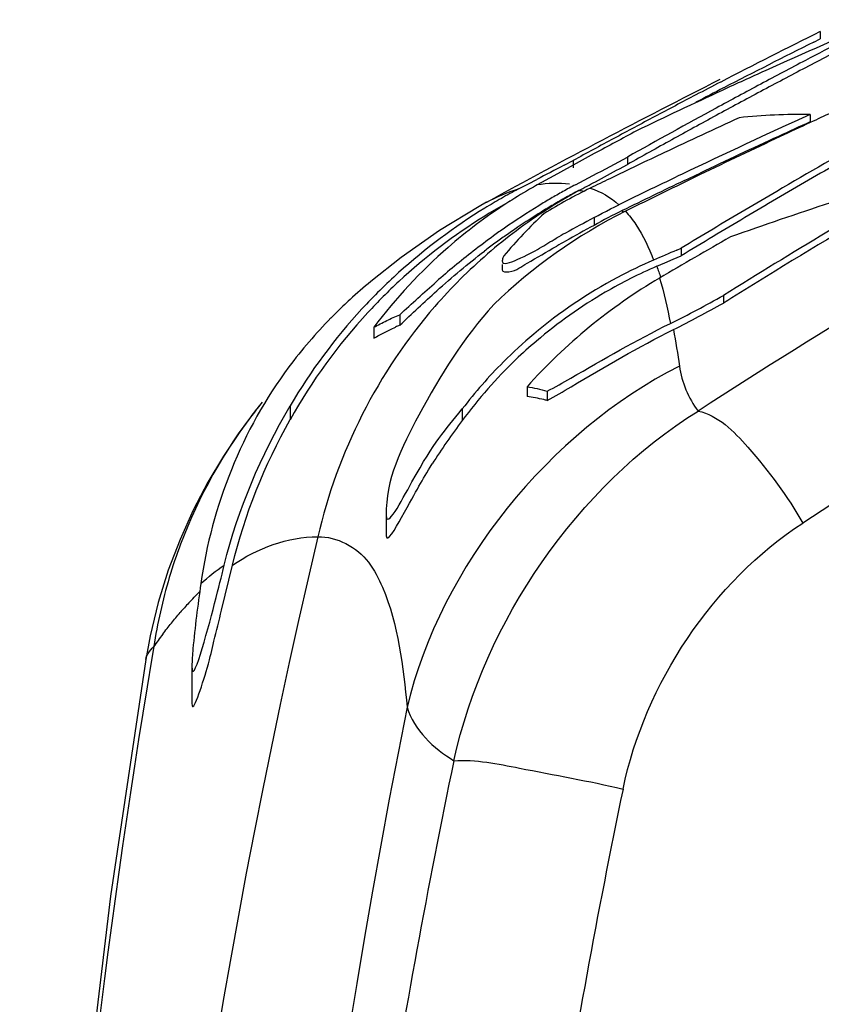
# Model space of a CAD drawing. Header units: millimetres. Extents: x 0 to 297, y 0 to 210.
# Tile 74 of 108: x 191.57 to 195.21, y 166.07 to 170.53. Entities that reach past the tile are written whole.
import ezdxf

# ---------------------------------------------------------------- set-up
doc = ezdxf.new("R2010")
doc.units = ezdxf.units.MM
doc.header["$LTSCALE"] = 16.335
doc.layers.get('0').update_dxf_attribs({"linetype": 'CONTINUOUS'})
doc.layers.add('08_SURFACES', color=7, linetype='CONTINUOUS')

msp = doc.modelspace()

# ---------------------------------------------------------------- linework, layer by layer
at = {"color": 7, "linetype": 'Continuous'}
for p, q in [((192.6743, 168.7959), (192.651, 168.7671)), ((192.6495, 168.7653), (192.6234, 168.7306)), ((192.3017, 168.1739), (192.2485, 168.0342))]:
    msp.add_line(p, q, dxfattribs=at)
at = {"color": 9, "linetype": 'Continuous'}
for q in [(192.1722, 167.6258), (192.1727, 167.6257)]:
    msp.add_line((192.1826, 167.6878), q, dxfattribs=at)
at = {"color": 7, "linetype": 'Continuous'}
for points in [[(192.6431, 168.757), (192.5723, 168.6619), (192.4983, 168.5516), (192.4274, 168.4327), (192.3615, 168.3067), (192.3017, 168.1739)], [(192.2485, 168.0342), (192.2029, 167.8881), (192.166, 167.7362), (192.1461, 167.6299)], [(192.1461, 167.63), (191.9858, 166.5556), (191.8512, 165.4302), (191.7509, 164.3075), (191.6847, 163.1887), (191.6527, 162.0747), (191.6548, 160.9678), (191.6906, 159.8697)]]:
    msp.add_lwpolyline(points, dxfattribs=at)
at = {"color": 9, "linetype": 'Continuous'}
for centre, radius, start, end in [((212.6946, 141.0516), 32.3777, 116.91988, 122.8628), ((212.5649, 141.0212), 33.0172, 119.26557, 122.8593), ((227.9432, 159.9903), 35.1412, 168.21015, 171.05831), ((228.2951, 159.9813), 34.7104, 168.26306, 171.09474)]:
    msp.add_arc(centre, radius, start, end, dxfattribs=at)
for points in [[(194.5659, 168.9592), (193.9774, 168.6612), (193.4839, 168.0543), (193.3314, 167.4126)], [(194.5659, 168.9592), (194.5762, 168.8865), (194.6065, 168.8146), (194.6505, 168.7558)], [(193.5433, 167.1704), (193.6813, 167.8001), (194.1031, 168.4155), (194.6505, 168.7558)], [(194.3104, 167.042), (194.4092, 167.5171), (194.718, 167.9846), (195.1256, 168.2479)], [(192.9266, 168.1859), (191.9707, 164.1456), (191.7339, 159.8694), (192.2451, 155.7491)], [(192.9266, 168.1859), (193.0121, 168.1877), (193.1044, 168.1391), (193.1558, 168.0708)], [(192.1722, 167.6258), (191.7439, 165.0697), (191.5746, 162.4543), (191.6952, 159.8654)], [(193.3314, 167.4126), (192.4451, 162.9818), (192.3567, 158.3275), (193.0355, 153.8603)], [(193.3314, 167.4126), (193.3621, 167.3098), (193.4519, 167.2265), (193.5433, 167.1704)]]:
    msp.add_open_spline(points, degree=3, dxfattribs=at)
for points, knots in [([(194.6505, 168.7558), (194.7417, 168.7373), (194.9197, 168.5534), (195.0554, 168.3709), (195.1256, 168.2479)], [0, 0, 0, 0, 0.396573, 1, 1, 1, 1]), ([(193.1558, 168.0708), (193.182, 168.036), (193.2882, 167.8304), (193.3127, 167.5968), (193.3314, 167.4126)], [0, 0, 0, 0, 0.190378, 1, 1, 1, 1]), ([(193.5433, 167.1704), (193.6428, 167.1775), (193.9011, 167.1228), (194.1549, 167.0786), (194.3104, 167.042)], [0, 0, 0, 0, 0.384555, 1, 1, 1, 1])]:
    msp.add_open_spline(points, degree=3, knots=knots, dxfattribs=at)
at = {"layer": '08_SURFACES', "color": 7, "linetype": 'Continuous'}
for p, q in [((195.1756, 170.4284), (195.2046, 170.443)), ((195.1756, 170.4285), (195.2046, 170.443)), ((195.2046, 170.4762), (195.2046, 170.443)), ((195.1584, 170.1001), (195.1584, 170.0665)), ((195.1725, 170.0699), (195.1597, 170.0639)), ((195.1726, 170.0698), (195.1597, 170.0638)), ((194.2911, 169.8861), (194.3306, 169.9074)), ((194.3306, 169.9074), (194.3306, 169.8736)), ((194.0714, 169.8635), (193.9965, 169.8224)), ((194.0428, 169.8702), (194.0842, 169.8915)), ((194.0842, 169.8915), (194.0842, 169.8577)), ((194.2951, 169.8544), (194.3306, 169.8736)), ((193.9965, 169.8224), (193.9218, 169.7812)), ((194.5889, 169.801), (194.6599, 169.8349)), ((194.5889, 169.801), (194.66, 169.8348)), ((193.8364, 169.7625), (193.8817, 169.7863)), ((193.8817, 169.7863), (193.9189, 169.8058)), ((193.8817, 169.7863), (193.9189, 169.8058)), ((194.0948, 169.7816), (194.1337, 169.8021)), ((193.6586, 169.6836), (193.4785, 169.5742)), ((193.6918, 169.7021), (193.6586, 169.6836)), ((193.6909, 169.7016), (193.6916, 169.7019)), ((194.1794, 169.6326), (194.1794, 169.5974)), ((193.4785, 169.5742), (193.3046, 169.4524)), ((194.5377, 169.444), (194.5748, 169.4599)), ((194.5539, 169.4852), (194.5748, 169.4942)), ((194.5539, 169.4852), (194.5748, 169.4942)), ((194.5748, 169.4942), (194.5748, 169.4599)), ((193.3046, 169.4524), (193.1661, 169.343)), ((193.7628, 169.4195), (193.7628, 169.3964)), ((194.4634, 169.412), (194.5005, 169.4281)), ((194.5005, 169.4281), (194.5377, 169.444)), ((194.7656, 169.28), (194.7656, 169.2455)), ((193.298, 169.1926), (193.298, 169.145)), ((193.1802, 169.1354), (193.1802, 169.0861)), ((193.875, 168.8657), (193.875, 168.8215)), ((193.9662, 168.8463), (193.9662, 168.8038)), ((192.6446, 168.759), (192.6431, 168.757)), ((192.6509, 168.7671), (192.6495, 168.7653)), ((192.8011, 168.7795), (192.8011, 168.7167)), ((193.5815, 168.7658), (193.5815, 168.7126)), ((193.2368, 168.2834), (193.2368, 168.1896)), ((192.4899, 167.853), (192.5393, 168.0573)), ((192.1461, 167.6299), (192.1461, 167.63)), ((192.3558, 167.5986), (192.3558, 167.4305))]:
    msp.add_line(p, q, dxfattribs=at)
msp.add_lwpolyline([(194.1794, 169.6326), (194.1978, 169.6427), (194.2164, 169.6528), (194.2351, 169.6626), (194.2538, 169.6723), (194.2727, 169.6818), (194.2916, 169.6912)], dxfattribs=at)
for centre, radius, start, end in [((204.8174, 148.4583), 23.9639, 112.92117, 114.3013), ((210.0671, 141.8798), 32.1431, 116.99271, 117.67466), ((209.4227, 141.8669), 31.9475, 116.42613, 117.3339), ((209.4241, 141.8605), 31.9241, 116.50807, 117.33089), ((210.074, 141.8628), 32.1318, 117.28892, 117.69912), ((210.0914, 141.8333), 32.1956, 117.67458, 118.08366), ((210.0922, 141.8281), 32.171, 117.69912, 118.10861), ((210.9086, 138.2808), 35.8289, 116.80945, 118.72093), ((204.8853, 148.307), 24.1297, 114.30035, 114.81056), ((209.4468, 141.82), 32.0003, 117.33371, 117.56032), ((209.447, 141.8159), 31.9743, 117.33074, 117.58479), ((210.1106, 141.7974), 32.2363, 118.08367, 118.49204), ((204.9448, 148.1788), 24.271, 114.81106, 115.82482), ((209.4606, 141.7937), 32.03, 117.56035, 117.93699), ((210.1114, 141.7922), 32.2117, 118.10861, 118.51739), ((210.1405, 141.7423), 32.299, 118.49217, 119.30683), ((209.4127, 139.3128), 33.8937, 114.50069, 114.84357), ((209.4783, 141.7603), 32.0677, 117.93699, 118.3129), ((207.6746, 142.0494), 30.8353, 114.60288, 115.29691), ((210.1315, 141.7551), 32.254, 118.51739, 118.92546), ((208.792, 140.076), 32.9746, 114.42212, 115.53276), ((195.1159, 167.5282), 2.5723, 89.0526, 96.2236), ((208.7846, 140.0902), 32.928, 114.44478, 114.71829), ((209.4166, 139.3044), 33.9029, 114.86753, 115.12354), ((209.4954, 141.7285), 32.1039, 118.3129, 118.68811), ((210.4498, 139.9257), 34.1251, 118.10884, 118.47431), ((208.793, 140.0719), 32.9481, 114.71833, 115.40095), ((209.4217, 139.2936), 33.9149, 115.12357, 115.80133), ((211.4723, 141.6372), 32.5812, 119.47242, 120.35514), ((210.151, 141.7198), 32.2943, 118.92546, 119.33287), ((210.4565, 139.9133), 34.1392, 118.4743, 118.68211), ((207.6991, 141.9977), 30.8925, 115.29695, 115.80723), ((208.0187, 142.8254), 30.4424, 117.32844, 117.5913), ((181.5691, 193.534), 26.8528, 297.89854, 298.27915), ((211.4808, 141.6188), 32.5721, 119.79313, 120.3823), ((181.5591, 193.4935), 26.8516, 298.04813, 298.31442), ((209.4296, 139.2771), 33.9332, 115.80133, 116.43768), ((208.8062, 140.0461), 33.0076, 115.53265, 115.80979), ((212.0142, 141.5687), 32.6409, 119.97243, 121.89982), ((202.1463, 148.7262), 22.078, 106.95654, 109.44238), ((195.0438, 167.7544), 2.3166, 118.9689, 119.978), ((195.2604, 167.5123), 2.5074, 115.9862, 121.4473), ((195.4717, 167.1707), 2.9517, 117.8065, 119.0569), ((181.6059, 193.4052), 26.7517, 297.86486, 298.04866), ((207.7224, 141.9494), 30.9461, 115.80714, 115.98898), ((208.8061, 140.0445), 32.9785, 115.53768, 115.81041), ((195.0866, 167.388), 2.6835, 117.7662, 119.6547), ((195.0515, 167.7413), 2.3318, 119.98, 123.0607), ((195.4999, 167.1199), 3.0098, 119.0561, 120.2745), ((195.3582, 167.3812), 2.6827, 119.1551, 120.555), ((195.2152, 167.6376), 2.389, 117.5749, 119.156), ((208.8125, 140.0331), 33.0221, 115.80979, 116.08671), ((208.8123, 140.0316), 32.9928, 115.81041, 116.08296), ((211.5031, 141.5844), 32.6423, 120.35497, 120.64915), ((195.0608, 167.7269), 2.3489, 123.061, 127.0781), ((195.0824, 167.3978), 2.6428, 119.8568, 121.9612), ((195.0834, 167.3936), 2.677, 119.6546, 121.5103), ((195.0853, 167.3928), 2.6486, 118.8253, 119.8573), ((195.5628, 167.0176), 3.1299, 121.4856, 124.8922), ((195.5138, 167.0961), 3.0373, 120.2737, 121.4708), ((195.5343, 167.0828), 3.0291, 120.5543, 121.7844), ((211.5041, 141.5791), 32.6181, 120.38224, 120.67669), ((212.0146, 141.5647), 32.6152, 120.32016, 121.60624), ((195.0683, 167.4174), 2.6489, 121.5022, 132.087), ((195.0662, 167.423), 2.6129, 121.9524, 132.7001), ((195.6194, 166.9436), 3.1923, 121.7669, 124.0682), ((196.6432, 164.9064), 5.3298, 117.5337, 119.1197), ((195.3492, 167.5337), 2.3723, 116.0818, 119.5471), ((211.5273, 141.5436), 32.6898, 120.64922, 121.23751), ((211.5203, 141.5517), 32.6499, 120.67669, 120.97105), ((195.0631, 167.7238), 2.3528, 127.077, 131.0702), ((195.5694, 167.018), 3.1026, 124.072, 125.2299), ((196.5871, 165.0645), 5.1327, 117.9758, 119.631), ((195.7063, 166.8154), 3.3778, 125.941, 127.9096), ((195.6297, 166.9204), 3.2479, 124.8804, 125.9353), ((195.5793, 167.0044), 3.1194, 125.2358, 126.3642), ((198.2902, 161.9354), 8.7268, 119.07398, 119.3733), ((211.8277, 139.844), 34.2373, 119.8293, 120.45114), ((211.5362, 141.5252), 32.6808, 120.97105, 121.26534), ((195.6456, 166.9143), 3.2313, 126.3639, 127.4315), ((198.074, 162.4375), 8.1513, 119.58587, 119.90824), ((195.0874, 167.6981), 2.3882, 131.1044, 142.9966), ((196.0027, 166.4414), 3.8551, 127.9705, 131.1896), ((205.8602, 143.0388), 28.7619, 113.14757, 113.37524), ((195.3326, 167.4), 2.1917, 113.365, 120.2028), ((195.3309, 167.3992), 2.2233, 113.373, 118.0565), ((195.0332, 167.4581), 2.5951, 132.1138, 137.2768), ((194.8323, 167.3439), 2.6024, 129.8096, 132.5404), ((195.0321, 167.4619), 2.5612, 132.7293, 137.1715), ((195.3176, 167.4246), 2.1947, 118.0598, 130.0471), ((212.0594, 141.4914), 32.7011, 121.60583, 121.92751), ((195.317, 167.4272), 2.1604, 120.2083, 130.3801), ((192.3556, 173.5445), 4.8984, 296.2878, 299.4717), ((194.8233, 167.3535), 2.5892, 133.5121, 135.2113), ((194.8281, 167.3485), 2.5962, 132.541, 133.5125), ((192.3453, 173.5243), 4.9159, 296.5033, 299.4943), ((194.9883, 167.4987), 2.5346, 137.2616, 149.6462), ((194.9861, 167.5033), 2.4992, 137.1517, 150.9561), ((194.5462, 167.6443), 2.1877, 135.5031, 143.1567), ((193.8495, 167.8987), 1.3629, 113.8686, 114.7853), ((195.3018, 167.4452), 2.1687, 130.0799, 135.0062), ((195.3029, 167.4451), 2.1376, 130.4014, 133.7659), ((195.3067, 167.4415), 2.1429, 133.7738, 143.617), ((195.3013, 167.4461), 2.1677, 135.0129, 142.499), ((193.7654, 168.0133), 0.8156, 76.8433, 82.2743), ((193.7593, 167.986), 0.8435, 75.8046, 76.8657), ((195.8254, 167.0081), 2.8178, 142.7786, 147.646), ((166.8713, 174.0554), 26.3588, 346.0754, 346.39012)]:
    msp.add_arc(centre, radius, start, end, dxfattribs=at)
at = {"layer": '08_SURFACES', "color": 9, "linetype": 'Continuous'}
for centre, radius, start, end in [((194.0097, 169.1797), 0.6079, 84.5619, 98.3154), ((195.2429, 167.6802), 2.3638, 118.6278, 122.7056), ((194.0517, 169.3519), 0.4075, 78.6207, 81.861), ((195.2521, 167.6659), 2.3809, 122.7039, 126.7552), ((194.0366, 169.363), 0.4044, 46.7127, 48.182), ((195.2499, 167.6686), 2.3774, 126.7535, 130.8136), ((195.2563, 167.6622), 2.3864, 130.828, 138.9258), ((194.4674, 167.337), 2.3118, 142.1015, 159.3449), ((194.458, 167.347), 2.2983, 141.4026, 141.8397), ((194.4665, 167.3394), 2.3101, 159.3935, 163.3672), ((194.4797, 167.3354), 2.324, 163.3658, 167.3194), ((193.459, 166.8396), 1.5308, 136.8974, 139.0693), ((194.4759, 167.3362), 2.3201, 167.318, 171.2823), ((193.8412, 166.5334), 2.0208, 143.2007, 145.1599)]:
    msp.add_arc(centre, radius, start, end, dxfattribs=at)
for points in [[(194.1618, 169.7662), (194.2093, 169.7507), (194.2543, 169.7244), (194.2916, 169.6912)], [(193.6918, 169.7021), (193.7377, 169.7271), (193.7863, 169.7479), (193.8364, 169.7625)], [(194.3692, 169.6008), (194.4024, 169.551), (194.428, 169.4961), (194.4489, 169.4401)], [(194.4761, 169.3587), (194.4963, 169.2911), (194.5119, 169.222), (194.525, 169.1527)], [(193.4572, 169.2301), (193.2007, 168.9358), (193.0134, 168.5666), (192.9266, 168.1859)], [(194.539, 169.125), (194.5494, 169.07), (194.5582, 169.0146), (194.5659, 168.9592)], [(192.5393, 168.0573), (192.652, 168.1334), (192.7905, 168.1859), (192.9266, 168.1859)], [(192.3959, 167.9733), (192.4296, 168.0035), (192.465, 168.0319), (192.5023, 168.0577)]]:
    msp.add_open_spline(points, degree=3, dxfattribs=at)
at = {"layer": '08_SURFACES', "color": 7, "linetype": 'Continuous'}
for points in [[(194.3218, 169.6615), (194.1033, 169.5529), (193.8992, 169.4087), (193.7244, 169.2384)], [(193.9523, 169.6514), (193.8876, 169.5913), (193.8267, 169.5268), (193.7699, 169.4591)], [(193.8753, 169.4264), (193.9205, 169.4512), (193.9649, 169.4775), (194.0096, 169.5032)], [(193.4656, 169.3008), (193.5353, 169.3632), (193.6073, 169.4234), (193.6816, 169.4802)], [(193.298, 169.1926), (193.3531, 169.2427), (193.4078, 169.2934), (193.464, 169.3424)], [(194.4761, 169.3587), (194.2527, 169.2273), (194.0479, 169.0587), (193.875, 168.8657)], [(193.298, 169.145), (193.3536, 169.1972), (193.4088, 169.2499), (193.4656, 169.3008)], [(192.7954, 168.9561), (192.5835, 168.673), (192.445, 168.3235), (192.3959, 167.9733)], [(192.5023, 168.0577), (192.5649, 168.3105), (192.6681, 168.5556), (192.8011, 168.7795)], [(192.5393, 168.0573), (192.5947, 168.2872), (192.6851, 168.5106), (192.8011, 168.7167)]]:
    msp.add_open_spline(points, degree=3, dxfattribs=at)
at = {"layer": '08_SURFACES', "color": 9, "linetype": 'Continuous'}
for points, knots in [([(194.3218, 169.6615), (194.3303, 169.6522), (194.3469, 169.6326), (194.3619, 169.6117), (194.3692, 169.6008)], [0, 0, 0, 0, 0.490663, 1, 1, 1, 1]), ([(194.4634, 169.412), (194.4665, 169.4038), (194.4725, 169.387), (194.4781, 169.3701), (194.4809, 169.3615)], [0, 0, 0, 0, 0.493875, 1, 1, 1, 1]), ([(192.3413, 167.8857), (192.3494, 167.8943), (192.3656, 167.9112), (192.3823, 167.9277), (192.3906, 167.9357)], [0, 0, 0, 0, 0.504852, 1, 1, 1, 1]), ([(192.2231, 167.7439), (192.2359, 167.761), (192.2618, 167.7944), (192.2888, 167.8268), (192.3025, 167.8425)], [0, 0, 0, 0, 0.508028, 1, 1, 1, 1]), ([(192.1461, 167.63), (192.1477, 167.6397), (192.1579, 167.6611), (192.1733, 167.6785), (192.1826, 167.6878)], [0, 0, 0, 0, 0.426423, 1, 1, 1, 1])]:
    msp.add_open_spline(points, degree=3, knots=knots, dxfattribs=at)
at = {"layer": '08_SURFACES', "color": 7, "linetype": 'Continuous'}
for points, knots in [([(193.7628, 169.4364), (193.7628, 169.4139), (193.9123, 169.4745), (193.9503, 169.5069), (194.0097, 169.5403)], [0, 0, 0, 0, 0.248311, 1, 1, 1, 1]), ([(193.7699, 169.4591), (193.7678, 169.455), (193.7646, 169.4477), (193.7628, 169.4398), (193.7628, 169.4364)], [0, 0, 0, 0, 0.575011, 1, 1, 1, 1]), ([(193.7628, 169.3964), (193.7628, 169.3863), (193.8265, 169.3849), (193.8484, 169.4116), (193.8753, 169.4264)], [0, 0, 0, 0, 0.248891, 1, 1, 1, 1]), ([(193.7244, 169.2384), (193.5874, 169.09), (193.4007, 168.7848), (193.2327, 168.4418), (193.2366, 168.2827)], [0, 0, 0, 0, 0.559336, 1, 1, 1, 1]), ([(193.1802, 169.1354), (193.1996, 169.146), (193.2384, 169.1659), (193.2782, 169.1841), (193.298, 169.1926)], [0, 0, 0, 0, 0.505298, 1, 1, 1, 1]), ([(193.9662, 168.8463), (194.0028, 168.8642), (194.1867, 168.9708), (194.371, 169.0767), (194.525, 169.1527)], [0, 0, 0, 0, 0.191696, 1, 1, 1, 1]), ([(193.1802, 169.0861), (193.1964, 169.0951), (193.2287, 169.1124), (193.2617, 169.1284), (193.2781, 169.1361)], [0, 0, 0, 0, 0.504638, 1, 1, 1, 1]), ([(193.9662, 168.8038), (194.0036, 168.8229), (194.1915, 168.9357), (194.3807, 169.0461), (194.539, 169.125)], [0, 0, 0, 0, 0.19214, 1, 1, 1, 1]), ([(193.875, 168.8657), (193.8903, 168.8633), (193.9209, 168.8577), (193.9511, 168.8504), (193.9662, 168.8463)], [0, 0, 0, 0, 0.497212, 1, 1, 1, 1]), ([(193.2366, 168.2827), (193.2382, 168.219), (193.4398, 168.6071), (193.4982, 168.6606), (193.5815, 168.7658)], [0, 0, 0, 0, 0.322045, 1, 1, 1, 1]), ([(193.2371, 168.1905), (193.2389, 168.1547), (193.3763, 168.3956), (193.3951, 168.4373), (193.445, 168.5161)], [0, 0, 0, 0, 0.277722, 1, 1, 1, 1]), ([(192.3557, 167.5983), (192.3554, 167.4974), (192.4645, 167.8998), (192.4878, 167.9993), (192.5023, 168.0577)], [0, 0, 0, 0, 0.626635, 1, 1, 1, 1]), ([(192.3959, 167.9733), (192.3821, 167.8748), (192.3655, 167.7501), (192.3558, 167.6246), (192.3557, 167.5983)], [0, 0, 0, 0, 0.790864, 1, 1, 1, 1]), ([(192.3555, 167.4292), (192.3565, 167.371), (192.4346, 167.6125), (192.4453, 167.6714), (192.4555, 167.7123)], [0, 0, 0, 0, 0.579658, 1, 1, 1, 1])]:
    msp.add_open_spline(points, degree=3, knots=knots, dxfattribs=at)

doc.saveas('drawing.dxf')
